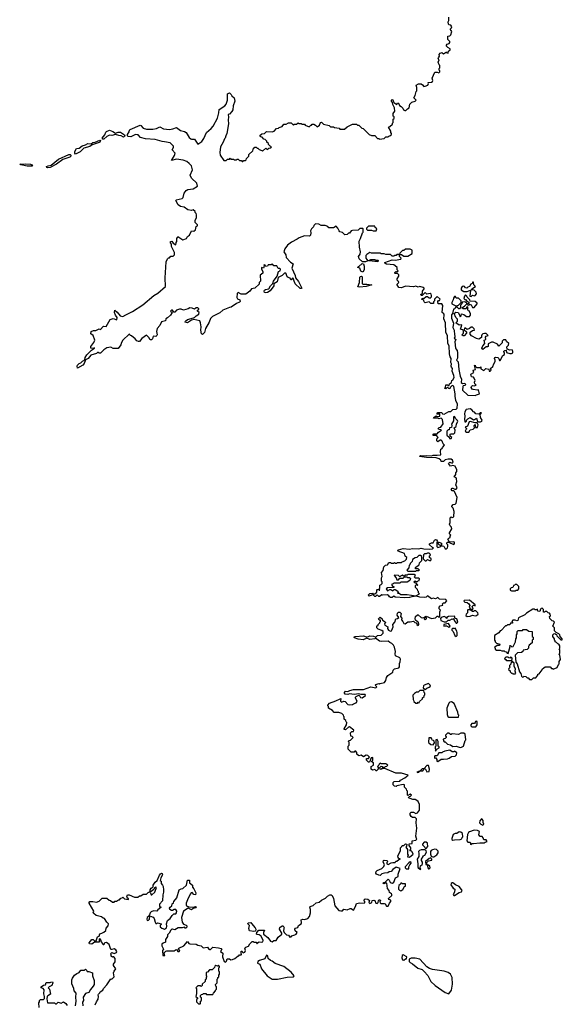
# Model space of a CAD drawing. Extents: x 2219101 to 2444320, y 201258 to 358766.
# Tile 145 of 256: x 2254210 to 2261080, y 313685 to 326155. Entities that reach past the tile are written whole.
import ezdxf

# ---------------------------------------------------------------- set-up
doc = ezdxf.new("R2010")
doc.units = 0

msp = doc.modelspace()

# ---------------------------------------------------------------- linework, layer by layer
at = {"layer": '0CON10XD'}
for points in [[(2255767, 322543), (2255910, 322660), (2255960, 322690), (2256057, 322775), (2256052, 322885), (2256065, 323090), (2256080, 323125), (2256095, 323140), (2256105, 323140), (2256125, 323160), (2256155, 323160), (2256170, 323175), (2256168, 323205), (2256134, 323284), (2256132, 323312), (2256118, 323328), (2256118, 323345), (2256138, 323348), (2256153, 323323), (2256188, 323302), (2256190, 323335), (2256200, 323345), (2256200, 323385), (2256210, 323395), (2256212, 323408), (2256275, 323367), (2256320, 323385), (2256335, 323410), (2256360, 323425), (2256385, 323480), (2256415, 323478), (2256435, 323492), (2256446, 323534), (2256460, 323545), (2256460, 323555), (2256433, 323585), (2256430, 323615), (2256450, 323645), (2256450, 323685), (2256445, 323700), (2256430, 323715), (2256430, 323725), (2256407, 323747), (2256385, 323740), (2256338, 323748), (2256291, 323781), (2256245, 323788), (2256215, 323810), (2256188, 323865), (2256190, 323875), (2256265, 323890), (2256280, 323905), (2256293, 323957), (2256317, 323993), (2256337, 324003), (2256405, 324012), (2256460, 324045), (2256452, 324085), (2256386, 324146), (2256367, 324185), (2256397, 324255), (2256384, 324304), (2256357, 324335), (2256325, 324359), (2256280, 324375), (2256195, 324387), (2256130, 324370), (2256168, 324435), (2256178, 324465), (2256142, 324505), (2256158, 324535), (2256158, 324555), (2256115, 324594), (2256045, 324610), (2256015, 324611), (2255925, 324639), (2255804, 324644), (2255740, 324665), (2255710, 324695), (2255697, 324697), (2255675, 324699), (2255619, 324671), (2255584, 324674), (2255576, 324685), (2255577, 324703), (2255598, 324735), (2255600, 324755), (2255610, 324765), (2255735, 324820), (2255745, 324817), (2255775, 324782), (2255815, 324768), (2255895, 324767), (2255942, 324775), (2255985, 324797), (2256032, 324772), (2256105, 324763), (2256149, 324771), (2256195, 324790), (2256245, 324751), (2256297, 324737), (2256316, 324726), (2256354, 324665), (2256375, 324648), (2256385, 324642), (2256425, 324642), (2256465, 324580), (2256515, 324612), (2256540, 324650), (2256574, 324726), (2256633, 324775), (2256659, 324805), (2256714, 324906), (2256733, 324977), (2256734, 325016), (2256808, 325062), (2256826, 325084), (2256841, 325135), (2256842, 325215), (2256865, 325228), (2256888, 325208), (2256895, 325192), (2256927, 325167), (2256932, 325125), (2256912, 325065), (2256907, 325015), (2256896, 324994), (2256865, 324960), (2256850, 324955), (2256855, 324920), (2256848, 324885), (2256853, 324835), (2256832, 324715), (2256818, 324685), (2256812, 324655), (2256802, 324645), (2256788, 324605), (2256754, 324546), (2256742, 324475), (2256748, 324438), (2256795, 324370), (2256825, 324370), (2256842, 324388), (2256865, 324390), (2256875, 324400), (2256885, 324390), (2256915, 324390), (2256925, 324380), (2256955, 324380), (2256965, 324390), (2256975, 324390), (2256995, 324370), (2257015, 324370), (2257025, 324360), (2257035, 324360), (2257045, 324370), (2257065, 324370), (2257078, 324382), (2257082, 324398), (2257110, 324425), (2257112, 324448), (2257160, 324495), (2257172, 324528), (2257185, 324540), (2257205, 324540), (2257215, 324530), (2257225, 324530), (2257242, 324512), (2257275, 324500), (2257285, 324490), (2257325, 324530), (2257345, 324510), (2257365, 324530), (2257388, 324532), (2257400, 324545), (2257382, 324552), (2257360, 324575), (2257360, 324585), (2257340, 324605), (2257340, 324615), (2257318, 324638), (2257302, 324642), (2257278, 324668), (2257262, 324672), (2257252, 324688), (2257275, 324710), (2257308, 324712), (2257333, 324737), (2257407, 324733), (2257430, 324745), (2257462, 324778), (2257485, 324780), (2257495, 324790), (2257535, 324802), (2257555, 324832), (2257585, 324832), (2257613, 324847), (2257645, 324850), (2257675, 324820), (2257685, 324830), (2257715, 324830), (2257735, 324850), (2257745, 324840), (2257775, 324840), (2257785, 324830), (2257815, 324830), (2257825, 324820), (2257875, 324800), (2257895, 324820), (2257905, 324820), (2257915, 324830), (2257935, 324830), (2257955, 324820), (2257975, 324800), (2258005, 324820), (2258017, 324853), (2258033, 324857), (2258055, 324832), (2258127, 324817), (2258145, 324800), (2258185, 324800), (2258195, 324790), (2258255, 324780), (2258265, 324770), (2258295, 324770), (2258322, 324768), (2258355, 324800), (2258425, 324830), (2258475, 324830), (2258485, 324820), (2258505, 324820), (2258542, 324782), (2258558, 324778), (2258635, 324702), (2258665, 324690), (2258705, 324690), (2258742, 324652), (2258755, 324650), (2258765, 324640), (2258825, 324650), (2258845, 324670), (2258875, 324670), (2258885, 324680), (2258898, 324682), (2258917, 324703), (2258918, 324715), (2258910, 324725), (2258910, 324745), (2258880, 324795), (2258898, 324802), (2258928, 324832), (2258930, 324845), (2258940, 324855), (2258940, 324895), (2258950, 324905), (2258950, 324925), (2258940, 324935), (2258940, 324965), (2258958, 324995), (2258957, 325037), (2258933, 325083), (2258932, 325105), (2258917, 325125), (2258917, 325135), (2258925, 325143), (2258935, 325140), (2258947, 325107), (2258985, 325080), (2258995, 325100), (2259005, 325098), (2259017, 325067), (2259041, 325055), (2259061, 325035), (2259071, 325015), (2259085, 325007), (2259100, 325005), (2259120, 325025), (2259143, 325037), (2259150, 325085), (2259175, 325110), (2259217, 325123), (2259230, 325135), (2259202, 325165), (2259217, 325193), (2259230, 325245), (2259240, 325255), (2259240, 325295), (2259230, 325325), (2259258, 325342), (2259295, 325342), (2259312, 325332), (2259325, 325311), (2259345, 325312), (2259376, 325324), (2259388, 325345), (2259382, 325358), (2259426, 325364), (2259437, 325373), (2259440, 325385), (2259432, 325415), (2259465, 325490), (2259495, 325490), (2259515, 325482), (2259530, 325495), (2259528, 325508), (2259520, 325515), (2259520, 325535), (2259530, 325545), (2259530, 325575), (2259520, 325585), (2259510, 325615), (2259522, 325645), (2259510, 325665), (2259512, 325672), (2259527, 325693), (2259522, 325715), (2259535, 325732), (2259555, 325738), (2259576, 325724), (2259615, 325750), (2259620, 325735), (2259635, 325730), (2259640, 325755), (2259660, 325775), (2259660, 325785), (2259632, 325802), (2259610, 325825), (2259624, 325846), (2259647, 325853), (2259658, 325865), (2259655, 325880), (2259630, 325905), (2259630, 325945), (2259655, 325950), (2259670, 325965), (2259680, 326005), (2259675, 326020), (2259660, 326035), (2259678, 326052), (2259680, 326065), (2259670, 326085), (2259648, 326088), (2259638, 326098), (2259634, 326126), (2259642, 326145), (2259642, 326185)], [(2255275, 324640), (2255261, 324641), (2255256, 324655), (2255290, 324695), (2255301, 324729), (2255310, 324740), (2255345, 324754), (2255391, 324741), (2255425, 324718), (2255455, 324729), (2255485, 324730), (2255537, 324697), (2255542, 324685), (2255536, 324674), (2255525, 324669), (2255495, 324685), (2255465, 324688), (2255425, 324701), (2255375, 324690), (2255345, 324693), (2255314, 324676), (2255275, 324640)], [(2254915, 324454), (2254909, 324465), (2254909, 324485), (2254928, 324522), (2254965, 324528), (2255002, 324558), (2255045, 324568), (2255073, 324587), (2255115, 324584), (2255135, 324599), (2255167, 324603), (2255225, 324631), (2255235, 324627), (2255226, 324605), (2255215, 324598), (2255128, 324572), (2255099, 324551), (2255022, 324528), (2254977, 324483), (2254915, 324454)], [(2254565, 324280), (2254554, 324285), (2254551, 324295), (2254569, 324305), (2254607, 324313), (2254702, 324388), (2254833, 324447), (2254848, 324448), (2254859, 324439), (2254856, 324425), (2254843, 324415), (2254755, 324384), (2254676, 324324), (2254595, 324285), (2254565, 324280)], [(2254305, 324299), (2254226, 324315), (2254210, 324325), (2254285, 324328), (2254345, 324324), (2254365, 324315), (2254370, 324305), (2254365, 324300), (2254305, 324299)], [(2259362, 320612), (2259273, 320623), (2259284, 320636), (2259305, 320630), (2259365, 320636), (2259425, 320630), (2259445, 320640), (2259495, 320638), (2259540, 320645), (2259537, 320685), (2259542, 320715), (2259560, 320725), (2259562, 320738), (2259590, 320765), (2259572, 320782), (2259558, 320818), (2259545, 320830), (2259535, 320830), (2259505, 320810), (2259492, 320822), (2259493, 320847), (2259510, 320865), (2259488, 320888), (2259445, 320890), (2259440, 320895), (2259455, 320910), (2259495, 320910), (2259511, 320929), (2259550, 320955), (2259542, 320962), (2259523, 320963), (2259508, 320975), (2259515, 320990), (2259540, 320995), (2259570, 321035), (2259562, 321092), (2259545, 321110), (2259515, 321100), (2259505, 321110), (2259450, 321110), (2259452, 321118), (2259485, 321140), (2259495, 321130), (2259528, 321132), (2259528, 321158), (2259495, 321160), (2259490, 321165), (2259505, 321180), (2259555, 321180), (2259562, 321162), (2259585, 321160), (2259645, 321192), (2259668, 321192), (2259695, 321218), (2259735, 321222), (2259747, 321235), (2259752, 321285), (2259732, 321332), (2259722, 321385), (2259724, 321415), (2259705, 321510), (2259698, 321518), (2259685, 321520), (2259662, 321498), (2259655, 321480), (2259643, 321483), (2259625, 321500), (2259605, 321480), (2259592, 321485), (2259600, 321495), (2259605, 321530), (2259625, 321530), (2259635, 321520), (2259648, 321522), (2259650, 321545), (2259678, 321562), (2259680, 321585), (2259696, 321594), (2259710, 321625), (2259707, 321647), (2259684, 321704), (2259689, 321739), (2259678, 321755), (2259673, 321765), (2259678, 321795), (2259670, 321815), (2259674, 321864), (2259661, 321885), (2259651, 321925), (2259648, 322025), (2259632, 322055), (2259626, 322156), (2259607, 322195), (2259600, 322315), (2259580, 322365), (2259583, 322415), (2259579, 322429), (2259560, 322445), (2259567, 322535), (2259555, 322558), (2259510, 322555), (2259502, 322585), (2259513, 322597), (2259525, 322600), (2259532, 322615), (2259495, 322650), (2259463, 322617), (2259460, 322595), (2259448, 322582), (2259448, 322562), (2259415, 322560), (2259395, 322580), (2259345, 322570), (2259332, 322582), (2259328, 322598), (2259318, 322608), (2259302, 322612), (2259302, 322618), (2259315, 322630), (2259328, 322622), (2259355, 322650), (2259375, 322650), (2259393, 322633), (2259405, 322630), (2259422, 322645), (2259423, 322663), (2259418, 322678), (2259408, 322688), (2259365, 322680), (2259345, 322700), (2259305, 322660), (2259292, 322662), (2259290, 322675), (2259308, 322692), (2259310, 322715), (2259330, 322745), (2259330, 322755), (2259320, 322765), (2259275, 322774), (2259255, 322769), (2259225, 322779), (2259195, 322771), (2259095, 322780), (2259045, 322757), (2259012, 322762), (2258990, 322795), (2258990, 322805), (2259010, 322825), (2259008, 322838), (2258990, 322855), (2258990, 322875), (2259010, 322905), (2259010, 322925), (2258995, 322940), (2258965, 322940), (2258960, 322945), (2258960, 322955), (2258972, 322968), (2258985, 322960), (2259000, 322975), (2258990, 322985), (2258990, 323015), (2258962, 323038), (2258945, 323050), (2258855, 323058), (2258835, 323070), (2258835, 323080), (2258925, 323112), (2258965, 323110), (2259035, 323120), (2259040, 323135), (2259020, 323155), (2259020, 323180), (2259045, 323180), (2259075, 323160), (2259125, 323160), (2259178, 323192), (2259180, 323235), (2259155, 323248), (2259095, 323250), (2259075, 323230), (2259055, 323230), (2259022, 323198), (2259020, 323180), (2258985, 323180), (2258975, 323170), (2258955, 323170), (2258945, 323160), (2258925, 323160), (2258905, 323180), (2258845, 323180), (2258825, 323190), (2258785, 323190), (2258775, 323200), (2258665, 323200), (2258645, 323208), (2258605, 323183), (2258593, 323167), (2258592, 323135), (2258618, 323102), (2258590, 323090), (2258549, 323089), (2258510, 323125), (2258500, 323155), (2258522, 323185), (2258527, 323215), (2258512, 323275), (2258508, 323352), (2258527, 323383), (2258550, 323455), (2258560, 323465), (2258560, 323505), (2258555, 323510), (2258515, 323510), (2258495, 323490), (2258423, 323487), (2258405, 323480), (2258385, 323450), (2258375, 323450), (2258357, 323433), (2258325, 323430), (2258295, 323460), (2258265, 323470), (2258253, 323483), (2258240, 323515), (2258215, 323540), (2258185, 323520), (2258125, 323520), (2258110, 323535), (2258077, 323547), (2258025, 323550), (2257997, 323567), (2257955, 323570), (2257932, 323548), (2257928, 323532), (2257903, 323507), (2257893, 323483), (2257898, 323455), (2257890, 323425), (2257880, 323415), (2257814, 323416), (2257748, 323392), (2257724, 323376), (2257652, 323338), (2257602, 323298), (2257565, 323253), (2257554, 323215), (2257580, 323175), (2257585, 323142), (2257638, 323085), (2257672, 323065), (2257657, 323007), (2257697, 322917), (2257700, 322885), (2257741, 322841), (2257783, 322755), (2257775, 322749), (2257762, 322752), (2257699, 322809), (2257680, 322855), (2257678, 322878), (2257665, 322880), (2257648, 322862), (2257642, 322862), (2257635, 322880), (2257608, 322888), (2257595, 322900), (2257582, 322935), (2257565, 322948), (2257534, 322916), (2257482, 322888), (2257468, 322835), (2257429, 322811), (2257427, 322783), (2257381, 322719), (2257348, 322702), (2257325, 322697), (2257311, 322701), (2257304, 322715), (2257311, 322729), (2257323, 322737), (2257364, 322746), (2257384, 322786), (2257414, 322815), (2257424, 322845), (2257469, 322905), (2257486, 322964), (2257506, 322975), (2257513, 322995), (2257505, 323003), (2257482, 323002), (2257465, 323037), (2257428, 323038), (2257416, 323056), (2257405, 323058), (2257395, 323050), (2257355, 323050), (2257348, 323032), (2257325, 323030), (2257318, 323048), (2257305, 323050), (2257300, 323045), (2257310, 323035), (2257300, 323025), (2257300, 323015), (2257295, 323010), (2257270, 323015), (2257272, 322995), (2257290, 322965), (2257290, 322945), (2257255, 322920), (2257260, 322845), (2257243, 322827), (2257240, 322805), (2257187, 322753), (2257145, 322747), (2257125, 322717), (2257072, 322678), (2257015, 322678), (2256975, 322700), (2256964, 322686), (2256959, 322635), (2256968, 322618), (2256996, 322606), (2257000, 322585), (2256995, 322578), (2256955, 322562), (2256887, 322513), (2256865, 322512), (2256784, 322476), (2256745, 322442), (2256650, 322395), (2256625, 322370), (2256607, 322323), (2256562, 322245), (2256548, 322195), (2256525, 322170), (2256512, 322175), (2256503, 322225), (2256506, 322265), (2256500, 322315), (2256489, 322339), (2256415, 322357), (2256385, 322348), (2256335, 322314), (2256307, 322325), (2256309, 322335), (2256335, 322359), (2256380, 322370), (2256425, 322382), (2256446, 322404), (2256478, 322425), (2256482, 322445), (2256462, 322465), (2256460, 322475), (2256478, 322485), (2256477, 322495), (2256465, 322506), (2256445, 322507), (2256425, 322490), (2256395, 322503), (2256366, 322504), (2256345, 322491), (2256285, 322478), (2256255, 322490), (2256235, 322490), (2256194, 322476), (2256175, 322450), (2256162, 322452), (2256146, 322476), (2256134, 322476), (2256120, 322465), (2256140, 322445), (2256118, 322412), (2256083, 322377), (2256060, 322365), (2256055, 322340), (2256005, 322330), (2255985, 322280), (2255950, 322245), (2255940, 322205), (2255950, 322165), (2255946, 322154), (2255935, 322142), (2255900, 322145), (2255890, 322115), (2255878, 322102), (2255862, 322102), (2255845, 322130), (2255815, 322160), (2255755, 322118), (2255725, 322080), (2255715, 322080), (2255695, 322088), (2255673, 322113), (2255625, 322150), (2255610, 322155), (2255606, 322166), (2255595, 322172), (2255515, 322098), (2255495, 322060), (2255491, 322039), (2255455, 321992), (2255395, 321992), (2255365, 322008), (2255315, 321998), (2255275, 321972), (2255235, 321930), (2255215, 321930), (2255205, 321940), (2255195, 321940), (2255182, 321928), (2255110, 321905), (2255077, 321863), (2255042, 321848), (2255028, 321802), (2255011, 321779), (2254942, 321742), (2254936, 321765), (2254941, 321779), (2254961, 321799), (2254985, 321809), (2255005, 321830), (2255034, 321846), (2255041, 321875), (2255061, 321909), (2255119, 321971), (2255158, 321995), (2255155, 322000), (2255135, 321990), (2255110, 321995), (2255110, 322015), (2255148, 322065), (2255160, 322095), (2255142, 322155), (2255110, 322175), (2255113, 322207), (2255145, 322218), (2255175, 322218), (2255215, 322238), (2255235, 322232), (2255265, 322268), (2255275, 322272), (2255305, 322270), (2255355, 322360), (2255395, 322370), (2255440, 322355), (2255442, 322385), (2255423, 322413), (2255412, 322445), (2255414, 322476), (2255445, 322451), (2255483, 322403), (2255515, 322394), (2255552, 322418), (2255640, 322460), (2255767, 322543)], [(2258725, 323480), (2258730, 323505), (2258712, 323522), (2258705, 323540), (2258625, 323540), (2258600, 323515), (2258602, 323502), (2258615, 323490), (2258665, 323490), (2258685, 323480), (2258725, 323480)], [(2258745, 323090), (2258635, 323100), (2258630, 323105), (2258655, 323118), (2258705, 323118), (2258715, 323110), (2258745, 323110), (2258750, 323105), (2258745, 323090)], [(2258555, 322958), (2258531, 322971), (2258515, 323010), (2258490, 323015), (2258495, 323030), (2258505, 323030), (2258545, 323068), (2258562, 323062), (2258572, 323035), (2258571, 322985), (2258555, 322958)], [(2258518, 322768), (2258493, 322773), (2258511, 322825), (2258517, 322895), (2258525, 322903), (2258537, 322907), (2258547, 322897), (2258546, 322816), (2258555, 322806), (2258607, 322807), (2258668, 322795), (2258595, 322774), (2258518, 322768)], [(2259925, 322650), (2259943, 322667), (2259965, 322658), (2259975, 322662), (2259992, 322685), (2259988, 322705), (2259965, 322730), (2259930, 322735), (2259934, 322746), (2259980, 322775), (2259960, 322795), (2259955, 322830), (2259945, 322830), (2259938, 322812), (2259924, 322806), (2259903, 322777), (2259882, 322768), (2259870, 322755), (2259855, 322758), (2259842, 322775), (2259825, 322780), (2259814, 322776), (2259798, 322755), (2259800, 322735), (2259835, 322714), (2259875, 322713), (2259918, 322728), (2259910, 322655), (2259925, 322650)], [(2259975, 321396), (2259995, 321404), (2260030, 321415), (2260018, 321468), (2260005, 321462), (2259951, 321471), (2259937, 321477), (2259928, 321495), (2259932, 321508), (2259945, 321520), (2259965, 321518), (2259990, 321525), (2259972, 321545), (2259970, 321565), (2259978, 321585), (2259966, 321616), (2259956, 321626), (2259930, 321630), (2259920, 321665), (2259960, 321685), (2259952, 321715), (2259980, 321725), (2259970, 321775), (2259975, 321780), (2259982, 321762), (2259995, 321750), (2260035, 321750), (2260048, 321758), (2260050, 321735), (2260085, 321712), (2260113, 321737), (2260150, 321730), (2260152, 321705), (2260165, 321702), (2260180, 321715), (2260172, 321738), (2260199, 321761), (2260213, 321797), (2260232, 321825), (2260232, 321845), (2260220, 321865), (2260225, 321878), (2260235, 321882), (2260265, 321878), (2260276, 321866), (2260285, 321840), (2260295, 321838), (2260329, 321901), (2260350, 321915), (2260350, 321935), (2260340, 321945), (2260340, 321955), (2260353, 321967), (2260368, 321968), (2260372, 321942), (2260415, 321927), (2260435, 321927), (2260453, 321937), (2260453, 321955), (2260445, 321972), (2260415, 321970), (2260382, 321982), (2260378, 322012), (2260400, 322035), (2260402, 322052), (2260375, 322080), (2260365, 322100), (2260335, 322100), (2260320, 322085), (2260318, 322062), (2260275, 322020), (2260260, 322045), (2260205, 322070), (2260185, 322071), (2260166, 322064), (2260142, 322048), (2260140, 322015), (2260135, 322010), (2260115, 322010), (2260075, 321980), (2260060, 321995), (2260074, 322026), (2260100, 322055), (2260090, 322095), (2260110, 322105), (2260108, 322135), (2260114, 322146), (2260140, 322155), (2260115, 322182), (2260095, 322182), (2260072, 322178), (2260060, 322165), (2260058, 322152), (2260055, 322130), (2260025, 322110), (2259995, 322118), (2259932, 322152), (2259913, 322173), (2259913, 322197), (2259945, 322220), (2259968, 322225), (2259965, 322240), (2259945, 322260), (2259925, 322260), (2259905, 322242), (2259875, 322230), (2259855, 322250), (2259842, 322248), (2259838, 322228), (2259865, 322200), (2259868, 322185), (2259837, 322153), (2259825, 322152), (2259810, 322165), (2259827, 322183), (2259830, 322205), (2259828, 322218), (2259818, 322228), (2259790, 322235), (2259810, 322285), (2259805, 322290), (2259775, 322288), (2259730, 322315), (2259752, 322338), (2259752, 322362), (2259730, 322385), (2259710, 322435), (2259731, 322449), (2259760, 322445), (2259780, 322415), (2259785, 322390), (2259800, 322405), (2259805, 322430), (2259835, 322420), (2259865, 322398), (2259905, 322398), (2259916, 322414), (2259916, 322435), (2259895, 322470), (2259882, 322475), (2259880, 322495), (2259890, 322505), (2259878, 322518), (2259865, 322510), (2259860, 322495), (2259849, 322491), (2259824, 322494), (2259810, 322505), (2259842, 322525), (2259870, 322555), (2259870, 322565), (2259845, 322580), (2259812, 322578), (2259810, 322555), (2259792, 322538), (2259792, 322508), (2259780, 322495), (2259770, 322495), (2259750, 322515), (2259750, 322535), (2259765, 322540), (2259798, 322572), (2259798, 322595), (2259765, 322630), (2259735, 322630), (2259728, 322648), (2259715, 322650), (2259703, 322627), (2259700, 322605), (2259680, 322575), (2259682, 322555), (2259740, 322525), (2259723, 322507), (2259720, 322495), (2259702, 322488), (2259690, 322435), (2259678, 322415), (2259678, 322375), (2259703, 322313), (2259692, 322255), (2259712, 322222), (2259714, 322165), (2259720, 322155), (2259720, 322135), (2259712, 322122), (2259730, 322105), (2259720, 322075), (2259727, 321997), (2259730, 321985), (2259747, 321967), (2259754, 321934), (2259753, 321867), (2259742, 321842), (2259762, 321822), (2259768, 321725), (2259785, 321640), (2259802, 321602), (2259801, 321561), (2259815, 321547), (2259845, 321550), (2259853, 321535), (2259849, 321521), (2259825, 321517), (2259820, 321510), (2259817, 321465), (2259885, 321398), (2259975, 321396)], [(2259945, 322508), (2259965, 322512), (2260002, 322555), (2260002, 322565), (2259975, 322586), (2259912, 322592), (2259910, 322605), (2259875, 322640), (2259870, 322655), (2259855, 322670), (2259840, 322655), (2259832, 322625), (2259845, 322610), (2259855, 322610), (2259872, 322592), (2259898, 322578), (2259898, 322562), (2259882, 322558), (2259880, 322545), (2259895, 322540), (2259905, 322550), (2259915, 322548), (2259925, 322542), (2259945, 322508)], [(2259675, 320850), (2259680, 320865), (2259662, 320882), (2259660, 320905), (2259675, 320912), (2259705, 320908), (2259718, 320922), (2259722, 320955), (2259710, 320985), (2259736, 321004), (2259740, 321035), (2259756, 321065), (2259755, 321077), (2259730, 321100), (2259715, 321130), (2259703, 321127), (2259702, 321075), (2259678, 321032), (2259682, 321015), (2259678, 320992), (2259650, 320985), (2259648, 320962), (2259635, 320960), (2259618, 320942), (2259620, 320895), (2259648, 320868), (2259652, 320852), (2259675, 320850)], [(2259855, 321060), (2259865, 321070), (2259868, 321085), (2259885, 321102), (2259915, 321116), (2259955, 321089), (2259970, 321090), (2259995, 321107), (2260007, 321067), (2260021, 321061), (2260045, 321064), (2260060, 321070), (2260067, 321085), (2260046, 321115), (2260040, 321155), (2260056, 321176), (2260042, 321178), (2260025, 321160), (2259985, 321162), (2259970, 321185), (2259955, 321188), (2259934, 321214), (2259915, 321227), (2259861, 321219), (2259845, 321190), (2259840, 321165), (2259847, 321135), (2259840, 321095), (2259845, 321060), (2259855, 321060)], [(2259895, 320930), (2259915, 320962), (2259952, 320968), (2259970, 320985), (2259964, 321014), (2259975, 321030), (2259982, 320992), (2260005, 320990), (2260013, 321025), (2260000, 321050), (2259975, 321050), (2259915, 321068), (2259900, 321060), (2259880, 321005), (2259850, 320995), (2259870, 320975), (2259862, 320968), (2259852, 320942), (2259865, 320930), (2259895, 320930)], [(2259155, 315630), (2259150, 315635), (2259162, 315648), (2259162, 315665), (2259140, 315695), (2259143, 315717), (2259178, 315722), (2259180, 315755), (2259226, 315764), (2259240, 315775), (2259233, 315783), (2259226, 315815), (2259240, 315915), (2259229, 315985), (2259232, 316032), (2259215, 316050), (2259183, 316053), (2259165, 316062), (2259152, 316085), (2259152, 316105), (2259165, 316120), (2259195, 316118), (2259225, 316102), (2259245, 316112), (2259270, 316145), (2259270, 316215), (2259253, 316253), (2259238, 316268), (2259215, 316278), (2259188, 316278), (2259132, 316302), (2259142, 316318), (2259158, 316322), (2259170, 316335), (2259155, 316348), (2259125, 316330), (2259120, 316335), (2259120, 316385), (2259112, 316392), (2259108, 316408), (2259080, 316435), (2259080, 316465), (2259065, 316468), (2258985, 316450), (2258975, 316442), (2258955, 316448), (2258940, 316465), (2258940, 316495), (2258952, 316508), (2259025, 316510), (2259030, 316525), (2259085, 316552), (2259130, 316585), (2259045, 316611), (2258971, 316611), (2258832, 316672), (2258795, 316670), (2258785, 316660), (2258772, 316662), (2258770, 316685), (2258785, 316700), (2258798, 316698), (2258805, 316690), (2258835, 316690), (2258842, 316698), (2258858, 316702), (2258870, 316715), (2258845, 316730), (2258785, 316730), (2258775, 316740), (2258762, 316728), (2258758, 316712), (2258740, 316695), (2258750, 316685), (2258750, 316665), (2258728, 316642), (2258722, 316642), (2258705, 316660), (2258675, 316650), (2258660, 316665), (2258660, 316695), (2258688, 316712), (2258690, 316745), (2258670, 316755), (2258670, 316765), (2258680, 316775), (2258680, 316805), (2258675, 316810), (2258662, 316808), (2258638, 316752), (2258625, 316750), (2258600, 316775), (2258602, 316798), (2258625, 316800), (2258640, 316815), (2258618, 316838), (2258595, 316840), (2258565, 316820), (2258535, 316840), (2258505, 316830), (2258480, 316855), (2258480, 316875), (2258465, 316890), (2258455, 316890), (2258445, 316880), (2258405, 316880), (2258370, 316915), (2258370, 316955), (2258380, 316965), (2258380, 317005), (2258370, 317015), (2258382, 317028), (2258398, 317032), (2258430, 317065), (2258418, 317078), (2258402, 317082), (2258400, 317125), (2258415, 317140), (2258438, 317142), (2258440, 317155), (2258385, 317198), (2258374, 317196), (2258335, 317162), (2258320, 317165), (2258318, 317175), (2258347, 317223), (2258350, 317255), (2258342, 317262), (2258338, 317278), (2258320, 317295), (2258320, 317325), (2258312, 317332), (2258310, 317345), (2258287, 317367), (2258252, 317382), (2258192, 317382), (2258170, 317405), (2258120, 317435), (2258120, 317455), (2258110, 317465), (2258110, 317475), (2258133, 317497), (2258213, 317527), (2258268, 317552), (2258275, 317560), (2258272, 317525), (2258285, 317510), (2258315, 317523), (2258332, 317522), (2258364, 317484), (2258385, 317477), (2258425, 317482), (2258435, 317492), (2258472, 317505), (2258482, 317522), (2258460, 317565), (2258460, 317575), (2258470, 317585), (2258505, 317600), (2258518, 317588), (2258525, 317570), (2258545, 317568), (2258590, 317595), (2258585, 317610), (2258535, 317608), (2258505, 317617), (2258445, 317610), (2258385, 317616), (2258365, 317609), (2258332, 317612), (2258321, 317625), (2258322, 317635), (2258335, 317650), (2258365, 317648), (2258389, 317661), (2258435, 317670), (2258480, 317670), (2258565, 317674), (2258656, 317704), (2258718, 317695), (2258732, 317705), (2258710, 317725), (2258720, 317735), (2258755, 317750), (2258765, 317740), (2258773, 317747), (2258829, 317761), (2258847, 317785), (2258854, 317825), (2258870, 317850), (2258935, 317890), (2258940, 317915), (2258955, 317933), (2259012, 317948), (2259020, 317960), (2259018, 318002), (2259029, 318021), (2259032, 318055), (2259021, 318071), (2258969, 318099), (2258962, 318125), (2258968, 318155), (2258955, 318210), (2258943, 318235), (2258923, 318255), (2258895, 318267), (2258875, 318284), (2258785, 318280), (2258765, 318286), (2258715, 318322), (2258705, 318312), (2258645, 318306), (2258605, 318321), (2258560, 318300), (2258495, 318308), (2258451, 318325), (2258442, 318335), (2258458, 318342), (2258565, 318351), (2258595, 318341), (2258625, 318345), (2258645, 318350), (2258688, 318348), (2258709, 318339), (2258715, 318330), (2258742, 318358), (2258788, 318362), (2258810, 318385), (2258810, 318405), (2258795, 318420), (2258750, 318435), (2258730, 318455), (2258732, 318478), (2258748, 318482), (2258750, 318495), (2258770, 318515), (2258770, 318525), (2258780, 318535), (2258778, 318548), (2258762, 318552), (2258752, 318565), (2258775, 318590), (2258798, 318568), (2258802, 318552), (2258838, 318528), (2258840, 318515), (2258828, 318502), (2258832, 318485), (2258870, 318465), (2258868, 318445), (2258878, 318425), (2258905, 318412), (2258916, 318414), (2258923, 318425), (2258938, 318465), (2258933, 318497), (2258960, 318525), (2258972, 318568), (2258995, 318570), (2259010, 318585), (2258990, 318615), (2258993, 318637), (2259005, 318650), (2259025, 318650), (2259038, 318635), (2259030, 318595), (2259050, 318575), (2259042, 318555), (2259062, 318535), (2259075, 318508), (2259090, 318505), (2259125, 318528), (2259155, 318527), (2259198, 318538), (2259212, 318522), (2259228, 318518), (2259240, 318505), (2259238, 318495), (2259255, 318482), (2259262, 318495), (2259260, 318525), (2259242, 318532), (2259222, 318552), (2259218, 318565), (2259222, 318595), (2259245, 318618), (2259255, 318618), (2259295, 318582), (2259315, 318580), (2259340, 318590), (2259330, 318565), (2259345, 318560), (2259362, 318568), (2259360, 318580), (2259340, 318590), (2259343, 318597), (2259355, 318600), (2259425, 318572), (2259475, 318580), (2259495, 318600), (2259505, 318600), (2259515, 318590), (2259528, 318592), (2259529, 318655), (2259538, 318675), (2259520, 318695), (2259520, 318715), (2259535, 318730), (2259568, 318742), (2259562, 318758), (2259575, 318770), (2259595, 318770), (2259620, 318795), (2259605, 318810), (2259525, 318817), (2259506, 318836), (2259475, 318821), (2259445, 318830), (2259422, 318822), (2259375, 318858), (2259358, 318842), (2259335, 318838), (2259275, 318842), (2259235, 318853), (2259175, 318847), (2259145, 318837), (2259085, 318834), (2258965, 318842), (2258945, 318852), (2258925, 318839), (2258906, 318836), (2258892, 318845), (2258885, 318860), (2258865, 318870), (2258805, 318868), (2258795, 318872), (2258765, 318848), (2258755, 318850), (2258735, 318870), (2258715, 318848), (2258705, 318848), (2258685, 318870), (2258663, 318867), (2258635, 318853), (2258620, 318865), (2258645, 318888), (2258675, 318890), (2258685, 318880), (2258708, 318882), (2258730, 318905), (2258730, 318935), (2258735, 318940), (2258760, 318940), (2258762, 318932), (2258768, 318932), (2258760, 318945), (2258770, 318955), (2258770, 318995), (2258788, 319002), (2258800, 319015), (2258800, 319035), (2258790, 319045), (2258790, 319085), (2258800, 319105), (2258792, 319155), (2258812, 319178), (2258820, 319225), (2258842, 319248), (2258868, 319252), (2258885, 319280), (2258905, 319280), (2258915, 319270), (2258945, 319270), (2258955, 319280), (2258965, 319270), (2258985, 319270), (2258995, 319280), (2259045, 319280), (2259052, 319288), (2259088, 319302), (2259108, 319322), (2259110, 319345), (2259092, 319362), (2259080, 319395), (2259000, 319425), (2258998, 319435), (2259005, 319442), (2259065, 319458), (2259145, 319449), (2259185, 319457), (2259265, 319454), (2259295, 319463), (2259325, 319454), (2259395, 319449), (2259437, 319453), (2259448, 319468), (2259435, 319470), (2259400, 319505), (2259400, 319515), (2259425, 319530), (2259445, 319530), (2259460, 319565), (2259475, 319570), (2259486, 319566), (2259500, 319545), (2259490, 319535), (2259490, 319485), (2259505, 319470), (2259540, 319485), (2259538, 319498), (2259525, 319500), (2259500, 319525), (2259515, 319540), (2259550, 319525), (2259552, 319492), (2259578, 319488), (2259595, 319453), (2259615, 319453), (2259628, 319465), (2259632, 319485), (2259630, 319505), (2259620, 319515), (2259622, 319538), (2259650, 319540), (2259655, 319530), (2259705, 319510), (2259717, 319523), (2259716, 319536), (2259705, 319542), (2259650, 319540), (2259632, 319575), (2259645, 319590), (2259660, 319595), (2259660, 319615), (2259670, 319625), (2259652, 319642), (2259650, 319655), (2259682, 319705), (2259677, 319727), (2259660, 319745), (2259653, 319765), (2259660, 319785), (2259660, 319845), (2259675, 319858), (2259685, 319850), (2259697, 319853), (2259708, 319865), (2259712, 319925), (2259697, 319967), (2259680, 319985), (2259680, 319995), (2259700, 320015), (2259722, 320018), (2259735, 320030), (2259749, 320105), (2259715, 320180), (2259705, 320190), (2259685, 320190), (2259673, 320203), (2259685, 320220), (2259695, 320222), (2259718, 320208), (2259735, 320208), (2259747, 320225), (2259734, 320265), (2259743, 320305), (2259742, 320342), (2259735, 320353), (2259712, 320365), (2259730, 320395), (2259730, 320415), (2259746, 320434), (2259746, 320454), (2259725, 320500), (2259695, 320508), (2259665, 320500), (2259640, 320535), (2259655, 320550), (2259685, 320540), (2259697, 320553), (2259690, 320575), (2259675, 320590), (2259635, 320590), (2259595, 320580), (2259575, 320560), (2259545, 320560), (2259540, 320575), (2259523, 320593), (2259485, 320608), (2259362, 320612)], [(2259225, 319172), (2259235, 319180), (2259265, 319180), (2259270, 319185), (2259255, 319200), (2259222, 319202), (2259220, 319215), (2259245, 319240), (2259255, 319240), (2259268, 319252), (2259270, 319275), (2259300, 319305), (2259300, 319355), (2259285, 319370), (2259265, 319370), (2259238, 319342), (2259215, 319340), (2259182, 319318), (2259178, 319292), (2259152, 319268), (2259148, 319252), (2259140, 319245), (2259138, 319212), (2259110, 319185), (2259125, 319172), (2259225, 319172)], [(2259358, 319302), (2259375, 319320), (2259405, 319302), (2259420, 319315), (2259418, 319328), (2259400, 319345), (2259400, 319365), (2259410, 319375), (2259408, 319388), (2259395, 319400), (2259375, 319400), (2259355, 319390), (2259335, 319390), (2259322, 319378), (2259320, 319325), (2259342, 319302), (2259358, 319302)], [(2259225, 318860), (2259270, 318885), (2259260, 318895), (2259260, 318915), (2259252, 318922), (2259248, 318938), (2259220, 318965), (2259222, 318988), (2259235, 319000), (2259245, 318990), (2259250, 318995), (2259228, 319018), (2259212, 319022), (2259200, 319035), (2259215, 319050), (2259225, 319040), (2259245, 319040), (2259252, 319048), (2259268, 319052), (2259270, 319075), (2259265, 319080), (2259222, 319082), (2259210, 319095), (2259212, 319108), (2259220, 319115), (2259205, 319128), (2259125, 319127), (2259115, 319120), (2259085, 319120), (2259080, 319100), (2259058, 319118), (2259032, 319108), (2259025, 319100), (2259007, 319117), (2258955, 319120), (2258950, 319115), (2258978, 319088), (2258985, 319060), (2259008, 319062), (2259025, 319080), (2259065, 319080), (2259080, 319100), (2259115, 319100), (2259122, 319092), (2259145, 319090), (2259158, 319078), (2259148, 319052), (2259115, 319030), (2259035, 319030), (2259025, 319020), (2258945, 319020), (2258938, 319012), (2258922, 319008), (2258920, 318995), (2258932, 318982), (2258948, 318978), (2258948, 318962), (2258865, 318960), (2258850, 318945), (2258865, 318920), (2258895, 318940), (2258908, 318938), (2258935, 318920), (2258952, 318938), (2258965, 318940), (2258998, 318918), (2259000, 318905), (2258992, 318892), (2259015, 318890), (2259034, 318874), (2259115, 318874), (2259225, 318860)], [(2260485, 318920), (2260495, 318930), (2260518, 318932), (2260530, 318945), (2260530, 318975), (2260505, 319000), (2260485, 319000), (2260478, 318992), (2260462, 318988), (2260458, 318972), (2260448, 318962), (2260432, 318958), (2260420, 318945), (2260422, 318932), (2260435, 318920), (2260485, 318920)], [(2259945, 318680), (2259950, 318705), (2259942, 318712), (2259940, 318725), (2259955, 318740), (2259978, 318732), (2259978, 318745), (2259905, 318804), (2259839, 318801), (2259835, 318790), (2259845, 318776), (2259875, 318773), (2259898, 318755), (2259910, 318735), (2259902, 318715), (2259912, 318692), (2259935, 318690), (2259945, 318680)], [(2259875, 318598), (2259915, 318602), (2259945, 318612), (2259975, 318607), (2259995, 318610), (2260014, 318625), (2260011, 318645), (2259987, 318667), (2259965, 318670), (2259955, 318660), (2259945, 318660), (2259915, 318680), (2259885, 318680), (2259880, 318675), (2259880, 318645), (2259862, 318628), (2259858, 318608), (2259875, 318598)], [(2260695, 317800), (2260715, 317820), (2260745, 317820), (2260770, 317855), (2260770, 317865), (2260785, 317870), (2260825, 317920), (2260830, 317935), (2260865, 317960), (2260925, 317960), (2260945, 317940), (2260958, 317938), (2260965, 317930), (2261015, 317950), (2261032, 317988), (2261040, 317995), (2261040, 318025), (2261057, 318053), (2261047, 318107), (2261040, 318115), (2261048, 318135), (2261050, 318175), (2261040, 318185), (2261050, 318195), (2261047, 318227), (2261038, 318248), (2261025, 318250), (2261008, 318268), (2260990, 318275), (2260988, 318288), (2260980, 318295), (2260980, 318315), (2260960, 318345), (2260960, 318365), (2260972, 318378), (2260985, 318380), (2260992, 318372), (2261008, 318368), (2261012, 318352), (2261062, 318302), (2261078, 318302), (2261080, 318315), (2261052, 318342), (2261050, 318365), (2261038, 318378), (2261002, 318392), (2260980, 318415), (2260980, 318455), (2260960, 318475), (2260980, 318525), (2260968, 318538), (2260952, 318542), (2260922, 318572), (2260920, 318595), (2260930, 318605), (2260928, 318628), (2260918, 318638), (2260902, 318642), (2260885, 318660), (2260865, 318660), (2260855, 318650), (2260842, 318652), (2260840, 318685), (2260825, 318700), (2260812, 318698), (2260802, 318688), (2260795, 318660), (2260772, 318662), (2260765, 318690), (2260755, 318680), (2260735, 318680), (2260725, 318690), (2260705, 318688), (2260625, 318638), (2260605, 318618), (2260525, 318580), (2260516, 318544), (2260505, 318540), (2260485, 318550), (2260455, 318550), (2260440, 318535), (2260450, 318525), (2260448, 318512), (2260425, 318510), (2260415, 318490), (2260385, 318490), (2260375, 318480), (2260362, 318478), (2260305, 318420), (2260293, 318417), (2260275, 318390), (2260220, 318355), (2260220, 318295), (2260230, 318285), (2260230, 318275), (2260245, 318260), (2260290, 318245), (2260285, 318230), (2260255, 318230), (2260220, 318205), (2260230, 318195), (2260232, 318182), (2260245, 318170), (2260295, 318170), (2260315, 318160), (2260345, 318160), (2260352, 318152), (2260368, 318148), (2260382, 318132), (2260395, 318130), (2260420, 318215), (2260410, 318225), (2260425, 318230), (2260443, 318213), (2260458, 318215), (2260488, 318275), (2260490, 318315), (2260500, 318325), (2260500, 318365), (2260510, 318375), (2260510, 318405), (2260522, 318418), (2260575, 318420), (2260585, 318430), (2260625, 318430), (2260655, 318410), (2260698, 318408), (2260700, 318345), (2260710, 318335), (2260710, 318305), (2260700, 318295), (2260698, 318262), (2260660, 318235), (2260658, 318222), (2260650, 318215), (2260650, 318195), (2260635, 318180), (2260585, 318170), (2260580, 318155), (2260565, 318140), (2260513, 318137), (2260482, 318105), (2260490, 318020), (2260509, 317999), (2260537, 317895), (2260553, 317873), (2260565, 317840), (2260575, 317830), (2260588, 317832), (2260595, 317840), (2260617, 317837), (2260635, 317820), (2260648, 317818), (2260665, 317800), (2260695, 317800)], [(2259745, 318510), (2259756, 318525), (2259750, 318555), (2259745, 318566), (2259722, 318572), (2259715, 318600), (2259640, 318595), (2259620, 318585), (2259620, 318570), (2259615, 318570), (2259610, 318585), (2259585, 318597), (2259548, 318582), (2259538, 318572), (2259544, 318544), (2259585, 318528), (2259615, 318528), (2259635, 318550), (2259655, 318550), (2259685, 318568), (2259695, 318560), (2259705, 318570), (2259710, 318545), (2259735, 318510), (2259745, 318510)], [(2259645, 318462), (2259660, 318475), (2259638, 318508), (2259580, 318495), (2259582, 318472), (2259595, 318480), (2259615, 318480), (2259645, 318462)], [(2259735, 318343), (2259748, 318355), (2259750, 318395), (2259745, 318412), (2259725, 318450), (2259705, 318442), (2259693, 318447), (2259683, 318437), (2259683, 318423), (2259700, 318405), (2259720, 318355), (2259735, 318343)], [(2260485, 317870), (2260490, 317875), (2260482, 317905), (2260486, 317935), (2260469, 317965), (2260470, 318005), (2260440, 318030), (2260447, 318067), (2260425, 318080), (2260415, 318070), (2260402, 318072), (2260395, 318080), (2260365, 318080), (2260350, 318065), (2260355, 318050), (2260365, 318050), (2260375, 318040), (2260425, 318040), (2260440, 318030), (2260440, 318015), (2260430, 318005), (2260428, 317992), (2260410, 317975), (2260412, 317962), (2260420, 317955), (2260402, 317938), (2260400, 317925), (2260418, 317908), (2260420, 317895), (2260435, 317880), (2260448, 317878), (2260455, 317870), (2260485, 317870)], [(2259345, 317670), (2259365, 317690), (2259395, 317700), (2259410, 317715), (2259408, 317728), (2259385, 317750), (2259332, 317728), (2259322, 317718), (2259320, 317695), (2259345, 317670)], [(2259265, 317500), (2259272, 317518), (2259310, 317555), (2259310, 317565), (2259330, 317585), (2259330, 317595), (2259340, 317605), (2259340, 317625), (2259330, 317635), (2259325, 317660), (2259275, 317660), (2259255, 317640), (2259233, 317637), (2259207, 317623), (2259188, 317602), (2259190, 317545), (2259198, 317538), (2259202, 317522), (2259225, 317500), (2259245, 317500), (2259255, 317510), (2259265, 317500)], [(2259765, 317320), (2259770, 317345), (2259760, 317355), (2259757, 317387), (2259712, 317495), (2259677, 317517), (2259655, 317510), (2259645, 317500), (2259618, 317435), (2259622, 317355), (2259632, 317332), (2259645, 317320), (2259765, 317320)], [(2259985, 317200), (2260000, 317225), (2260000, 317265), (2259995, 317270), (2259982, 317268), (2259978, 317252), (2259968, 317242), (2259935, 317240), (2259920, 317225), (2259922, 317212), (2259935, 317200), (2259985, 317200)], [(2259785, 316938), (2259805, 316942), (2259827, 316953), (2259850, 317025), (2259860, 317035), (2259850, 317105), (2259835, 317120), (2259795, 317120), (2259765, 317102), (2259685, 317110), (2259675, 317100), (2259665, 317100), (2259645, 317120), (2259625, 317120), (2259600, 317095), (2259602, 317082), (2259610, 317075), (2259608, 317062), (2259595, 317050), (2259570, 317045), (2259575, 317020), (2259585, 317010), (2259598, 317008), (2259628, 316978), (2259663, 316973), (2259695, 316952), (2259735, 316953), (2259785, 316938)], [(2259445, 316972), (2259462, 316995), (2259458, 317018), (2259448, 317028), (2259432, 317032), (2259428, 317048), (2259418, 317058), (2259392, 317058), (2259388, 317005), (2259392, 316995), (2259416, 316976), (2259445, 316972)], [(2259475, 316890), (2259492, 316918), (2259520, 316935), (2259520, 316945), (2259510, 316955), (2259508, 317015), (2259495, 317040), (2259480, 317035), (2259480, 316955), (2259470, 316945), (2259475, 316890)], [(2259505, 316762), (2259545, 316790), (2259575, 316788), (2259625, 316796), (2259648, 316802), (2259677, 316823), (2259722, 316828), (2259742, 316845), (2259745, 316870), (2259715, 316890), (2259706, 316884), (2259684, 316884), (2259655, 316902), (2259591, 316889), (2259565, 316880), (2259555, 316870), (2259515, 316868), (2259495, 316830), (2259465, 316830), (2259460, 316825), (2259462, 316802), (2259478, 316808), (2259492, 316785), (2259493, 316763), (2259505, 316762)], [(2259245, 316620), (2259265, 316623), (2259280, 316640), (2259315, 316640), (2259330, 316670), (2259350, 316665), (2259365, 316630), (2259396, 316634), (2259398, 316665), (2259385, 316710), (2259365, 316710), (2259330, 316670), (2259305, 316668), (2259280, 316640), (2259240, 316625), (2259245, 316620)], [(2260075, 315954), (2260087, 315965), (2260077, 315987), (2260076, 316015), (2260065, 316030), (2260055, 316032), (2260035, 316008), (2260033, 315985), (2260048, 315965), (2260075, 315954)], [(2259695, 315762), (2259715, 315770), (2259785, 315772), (2259808, 315782), (2259812, 315798), (2259820, 315805), (2259818, 315848), (2259797, 315867), (2259775, 315868), (2259745, 315850), (2259723, 315847), (2259700, 315835), (2259680, 315785), (2259683, 315773), (2259695, 315762)], [(2259925, 315710), (2259935, 315720), (2259955, 315722), (2260035, 315730), (2260092, 315728), (2260105, 315740), (2260130, 315745), (2260115, 315770), (2260085, 315770), (2260080, 315795), (2260065, 315810), (2260042, 315812), (2260025, 315830), (2260032, 315875), (2260005, 315888), (2259965, 315890), (2259905, 315870), (2259891, 315859), (2259878, 315835), (2259872, 315755), (2259885, 315740), (2259908, 315738), (2259920, 315725), (2259912, 315712), (2259925, 315710)], [(2255248, 314588), (2255275, 314598), (2255299, 314621), (2255305, 314650), (2255331, 314679), (2255336, 314705), (2255312, 314725), (2255285, 314772), (2255265, 314778), (2255245, 314792), (2255179, 314809), (2255148, 314835), (2255142, 314845), (2255150, 314865), (2255090, 314965), (2255090, 314975), (2255100, 314985), (2255135, 314988), (2255182, 314978), (2255218, 314992), (2255255, 315030), (2255315, 315030), (2255342, 315002), (2255358, 314998), (2255385, 314980), (2255405, 314980), (2255415, 314990), (2255435, 314990), (2255462, 315008), (2255475, 315010), (2255492, 315028), (2255508, 315032), (2255515, 315040), (2255535, 315020), (2255587, 315013), (2255588, 315025), (2255575, 315030), (2255567, 315055), (2255575, 315072), (2255595, 315073), (2255665, 315042), (2255705, 315040), (2255725, 315060), (2255745, 315060), (2255775, 315080), (2255815, 315082), (2255837, 315103), (2255855, 315110), (2255867, 315097), (2255875, 315070), (2255885, 315070), (2255920, 315105), (2255940, 315165), (2255935, 315170), (2255915, 315162), (2255909, 315141), (2255875, 315112), (2255860, 315110), (2255860, 315135), (2255874, 315156), (2255898, 315172), (2255900, 315195), (2255925, 315230), (2255952, 315255), (2255979, 315321), (2255992, 315338), (2256005, 315344), (2256015, 315343), (2256020, 315325), (2255998, 315285), (2255990, 315255), (2256000, 315245), (2256000, 315215), (2256020, 315195), (2256027, 315177), (2256030, 315135), (2256032, 315105), (2256023, 315073), (2256020, 314995), (2255980, 314955), (2255980, 314925), (2255998, 314918), (2255998, 314912), (2255957, 314883), (2255945, 314864), (2255905, 314868), (2255874, 314855), (2255862, 314845), (2255855, 314820), (2255842, 314798), (2255825, 314783), (2255819, 314765), (2255825, 314748), (2255840, 314750), (2255852, 314765), (2255858, 314795), (2255865, 314802), (2255898, 314788), (2255912, 314772), (2255924, 314725), (2255935, 314710), (2255945, 314708), (2255955, 314718), (2256000, 314705), (2256000, 314695), (2255988, 314682), (2255988, 314665), (2256008, 314648), (2256045, 314636), (2256067, 314653), (2256071, 314675), (2256068, 314705), (2256082, 314745), (2256115, 314770), (2256141, 314809), (2256161, 314829), (2256185, 314832), (2256195, 314842), (2256198, 314865), (2256185, 314884), (2256165, 314884), (2256145, 314872), (2256132, 314872), (2256112, 314885), (2256106, 314904), (2256113, 314917), (2256138, 314932), (2256142, 314958), (2256158, 314972), (2256162, 314988), (2256200, 315035), (2256230, 315135), (2256253, 315147), (2256275, 315150), (2256320, 315195), (2256333, 315257), (2256358, 315258), (2256362, 315225), (2256398, 315195), (2256398, 315168), (2256416, 315146), (2256441, 315095), (2256435, 315072), (2256415, 315077), (2256395, 315100), (2256383, 315097), (2256369, 315081), (2256335, 315010), (2256318, 314965), (2256317, 314945), (2256324, 314934), (2256351, 314921), (2256405, 314916), (2256435, 314922), (2256447, 314915), (2256440, 314905), (2256405, 314900), (2256385, 314880), (2256344, 314904), (2256284, 314865), (2256259, 314785), (2256267, 314725), (2256282, 314702), (2256318, 314688), (2256327, 314677), (2256327, 314663), (2256315, 314650), (2256305, 314650), (2256295, 314660), (2256265, 314653), (2256215, 314654), (2256175, 314627), (2256145, 314636), (2256135, 314636), (2256125, 314626), (2256104, 314586), (2256082, 314565), (2256082, 314545), (2256054, 314505), (2256058, 314472), (2256025, 314459), (2256010, 314445), (2256008, 314425), (2256030, 314385), (2256018, 314365), (2256022, 314305), (2256047, 314303), (2256040, 314335), (2256061, 314359), (2256075, 314364), (2256165, 314364), (2256189, 314379), (2256200, 314375), (2256213, 314353), (2256230, 314355), (2256237, 314365), (2256221, 314385), (2256224, 314396), (2256290, 314425), (2256335, 314480), (2256352, 314455), (2256365, 314449), (2256445, 314448), (2256466, 314436), (2256506, 314426), (2256535, 314400), (2256588, 314408), (2256603, 314383), (2256615, 314378), (2256625, 314378), (2256655, 314407), (2256725, 314402), (2256761, 314391), (2256768, 314385), (2256753, 314353), (2256781, 314331), (2256776, 314285), (2256799, 314229), (2256815, 314218), (2256827, 314233), (2256835, 314262), (2256865, 314262), (2256885, 314250), (2256905, 314254), (2256934, 314266), (2256975, 314300), (2256985, 314300), (2256995, 314310), (2257015, 314310), (2257020, 314315), (2257012, 314335), (2257015, 314360), (2257028, 314358), (2257030, 314345), (2257038, 314338), (2257062, 314345), (2257070, 314365), (2257060, 314395), (2257075, 314410), (2257109, 314421), (2257125, 314450), (2257155, 314480), (2257165, 314480), (2257175, 314470), (2257205, 314470), (2257215, 314450), (2257220, 314465), (2257240, 314475), (2257275, 314470), (2257290, 314475), (2257292, 314495), (2257266, 314546), (2257244, 314564), (2257215, 314568), (2257208, 314575), (2257214, 314596), (2257238, 314622), (2257310, 314625), (2257298, 314595), (2257298, 314575), (2257350, 314530), (2257387, 314485), (2257405, 314477), (2257428, 314492), (2257458, 314495), (2257484, 314536), (2257528, 314572), (2257530, 314585), (2257499, 314635), (2257504, 314656), (2257535, 314680), (2257545, 314678), (2257557, 314655), (2257553, 314643), (2257552, 314615), (2257560, 314595), (2257588, 314565), (2257615, 314560), (2257630, 314535), (2257645, 314540), (2257656, 314554), (2257695, 314564), (2257712, 314575), (2257722, 314595), (2257697, 314615), (2257692, 314638), (2257702, 314648), (2257732, 314658), (2257742, 314685), (2257774, 314705), (2257780, 314715), (2257774, 314756), (2257795, 314763), (2257815, 314758), (2257857, 314773), (2257880, 314795), (2257890, 314845), (2257891, 314885), (2257882, 314915), (2257887, 314923), (2257925, 314937), (2257965, 314970), (2258001, 314979), (2258032, 315005), (2258082, 315028), (2258108, 315055), (2258135, 315070), (2258155, 315072), (2258167, 315065), (2258182, 315025), (2258202, 314932), (2258252, 314875), (2258275, 314870), (2258295, 314870), (2258315, 314890), (2258355, 314882), (2258395, 314898), (2258405, 314898), (2258435, 314878), (2258462, 314925), (2258475, 314960), (2258515, 314970), (2258570, 314965), (2258580, 314975), (2258580, 314985), (2258568, 315005), (2258585, 315022), (2258617, 315017), (2258638, 314998), (2258632, 314975), (2258643, 314963), (2258668, 314975), (2258672, 314998), (2258695, 315002), (2258708, 314998), (2258720, 314965), (2258735, 314960), (2258750, 314975), (2258752, 314998), (2258762, 315008), (2258775, 315010), (2258780, 314995), (2258770, 314985), (2258772, 314972), (2258783, 314963), (2258805, 314960), (2258825, 314962), (2258837, 314957), (2258855, 314930), (2258875, 314930), (2258893, 314967), (2258910, 314985), (2258910, 315005), (2258882, 315012), (2258880, 315025), (2258920, 315065), (2258922, 315075), (2258916, 315086), (2258892, 315102), (2258890, 315125), (2258865, 315150), (2258858, 315218), (2258835, 315220), (2258825, 315210), (2258810, 315215), (2258822, 315228), (2258838, 315232), (2258861, 315259), (2258875, 315268), (2258889, 315259), (2258902, 315232), (2258913, 315223), (2258929, 315221), (2258948, 315232), (2258970, 315285), (2259002, 315305), (2259000, 315335), (2259028, 315405), (2258975, 315422), (2258936, 315394), (2258915, 315368), (2258888, 315362), (2258872, 315348), (2258827, 315347), (2258795, 315338), (2258772, 315318), (2258755, 315320), (2258728, 315335), (2258720, 315345), (2258722, 315365), (2258735, 315378), (2258795, 315407), (2258821, 315429), (2258827, 315455), (2258810, 315485), (2258815, 315508), (2258825, 315512), (2258858, 315508), (2258870, 315495), (2258858, 315482), (2258858, 315465), (2258875, 315457), (2258913, 315477), (2258935, 315482), (2258965, 315480), (2258973, 315497), (2258985, 315498), (2259012, 315518), (2259028, 315522), (2259028, 315528), (2259012, 315532), (2259000, 315545), (2258998, 315565), (2259032, 315628), (2259033, 315667), (2259050, 315685), (2259052, 315698), (2259072, 315698), (2259095, 315718), (2259110, 315715), (2259107, 315683), (2259100, 315675), (2259120, 315645), (2259120, 315585), (2259128, 315575), (2259122, 315552), (2259145, 315548), (2259190, 315585), (2259178, 315618), (2259165, 315630), (2259155, 315630)], [(2259285, 315392), (2259290, 315395), (2259280, 315415), (2259283, 315437), (2259306, 315454), (2259312, 315465), (2259312, 315485), (2259298, 315505), (2259297, 315525), (2259320, 315555), (2259320, 315565), (2259340, 315575), (2259359, 315611), (2259355, 315630), (2259342, 315642), (2259295, 315642), (2259270, 315635), (2259258, 315622), (2259264, 315594), (2259262, 315555), (2259243, 315525), (2259251, 315465), (2259249, 315425), (2259255, 315413), (2259285, 315392)], [(2259355, 315660), (2259377, 315683), (2259372, 315725), (2259355, 315738), (2259333, 315737), (2259310, 315715), (2259310, 315705), (2259340, 315675), (2259342, 315662), (2259355, 315660)], [(2259441, 315551), (2259455, 315552), (2259490, 315580), (2259507, 315603), (2259508, 315625), (2259486, 315646), (2259465, 315650), (2259437, 315643), (2259419, 315631), (2259411, 315619), (2259412, 315585), (2259420, 315560), (2259441, 315551)], [(2259395, 315400), (2259406, 315415), (2259402, 315435), (2259388, 315448), (2259370, 315450), (2259360, 315475), (2259385, 315500), (2259428, 315512), (2259430, 315525), (2259415, 315538), (2259395, 315532), (2259350, 315495), (2259352, 315455), (2259370, 315450), (2259376, 315415), (2259385, 315402), (2259395, 315400)], [(2259135, 315400), (2259138, 315425), (2259149, 315451), (2259168, 315472), (2259165, 315482), (2259155, 315488), (2259135, 315478), (2259090, 315425), (2259090, 315415), (2259105, 315400), (2259135, 315400)], [(2259035, 315124), (2259060, 315140), (2259082, 315178), (2259095, 315180), (2259095, 315210), (2259055, 315210), (2259045, 315220), (2259035, 315220), (2259030, 315205), (2259011, 315189), (2259004, 315165), (2259008, 315145), (2259020, 315130), (2259035, 315124)], [(2259715, 315064), (2259775, 315100), (2259805, 315109), (2259811, 315125), (2259805, 315140), (2259773, 315175), (2259728, 315198), (2259695, 315224), (2259685, 315224), (2259673, 315215), (2259670, 315200), (2259700, 315155), (2259720, 315145), (2259715, 315105), (2259700, 315075), (2259705, 315064), (2259715, 315064)], [(2257175, 314607), (2257120, 314615), (2257110, 314645), (2257120, 314685), (2257100, 314705), (2257102, 314718), (2257135, 314720), (2257145, 314710), (2257192, 314655), (2257200, 314635), (2257195, 314612), (2257175, 314607)], [(2255165, 313680), (2255182, 313718), (2255205, 313750), (2255208, 313785), (2255202, 313805), (2255207, 313813), (2255225, 313830), (2255230, 313845), (2255262, 313865), (2255272, 313885), (2255315, 313932), (2255362, 314008), (2255378, 314002), (2255407, 314033), (2255398, 314085), (2255404, 314106), (2255427, 314135), (2255398, 314175), (2255398, 314192), (2255418, 314225), (2255418, 314265), (2255400, 314285), (2255392, 314288), (2255385, 314280), (2255370, 314295), (2255370, 314315), (2255360, 314325), (2255378, 314342), (2255405, 314330), (2255435, 314340), (2255441, 314355), (2255426, 314375), (2255405, 314386), (2255375, 314378), (2255365, 314380), (2255341, 314441), (2255307, 314467), (2255286, 314464), (2255278, 314455), (2255275, 314440), (2255265, 314440), (2255262, 314455), (2255242, 314482), (2255242, 314495), (2255225, 314520), (2255218, 314512), (2255217, 314473), (2255155, 314470), (2255125, 314448), (2255095, 314452), (2255088, 314465), (2255124, 314506), (2255140, 314505), (2255158, 314488), (2255179, 314491), (2255195, 314538), (2255215, 314550), (2255225, 314577), (2255248, 314588)], [(2257405, 314002), (2257475, 314004), (2257595, 314027), (2257678, 314032), (2257687, 314047), (2257645, 314092), (2257555, 314163), (2257445, 314203), (2257405, 314232), (2257385, 314240), (2257358, 314265), (2257352, 314295), (2257335, 314308), (2257315, 314260), (2257245, 314241), (2257225, 314227), (2257222, 314205), (2257250, 314195), (2257272, 314135), (2257345, 314047), (2257405, 314002)], [(2259075, 314243), (2259095, 314260), (2259108, 314262), (2259110, 314285), (2259065, 314313), (2259054, 314305), (2259050, 314275), (2259057, 314247), (2259075, 314243)], [(2259645, 313818), (2259676, 313864), (2259690, 313940), (2259686, 314025), (2259665, 314066), (2259636, 314086), (2259584, 314104), (2259435, 314126), (2259399, 314139), (2259365, 314158), (2259275, 314257), (2259215, 314268), (2259165, 314268), (2259142, 314258), (2259142, 314228), (2259152, 314215), (2259185, 314198), (2259252, 314142), (2259304, 314124), (2259332, 314102), (2259378, 314048), (2259416, 313975), (2259469, 313925), (2259595, 313834), (2259645, 313818)], [(2254918, 313665), (2254923, 313725), (2254919, 313775), (2254927, 313825), (2254900, 313855), (2254897, 313885), (2254868, 313945), (2254870, 313995), (2254878, 314015), (2254905, 314052), (2254933, 314077), (2254961, 314089), (2254984, 314116), (2255032, 314118), (2255045, 314128), (2255060, 314115), (2255065, 314100), (2255085, 314100), (2255130, 314085), (2255132, 314045), (2255153, 313985), (2255152, 313935), (2255142, 313915), (2255105, 313873), (2255087, 313835), (2255045, 313820), (2255014, 313775), (2255017, 313735), (2255007, 313713), (2255010, 313665)], [(2256495, 313690), (2256500, 313695), (2256500, 313725), (2256510, 313735), (2256510, 313765), (2256500, 313775), (2256500, 313795), (2256512, 313808), (2256528, 313812), (2256535, 313820), (2256565, 313820), (2256575, 313810), (2256655, 313810), (2256662, 313828), (2256690, 313855), (2256690, 313865), (2256700, 313875), (2256700, 313905), (2256693, 313913), (2256690, 313935), (2256710, 313955), (2256710, 314005), (2256718, 314012), (2256720, 314025), (2256730, 314035), (2256730, 314055), (2256740, 314065), (2256740, 314095), (2256730, 314105), (2256730, 314145), (2256740, 314155), (2256740, 314165), (2256725, 314180), (2256715, 314170), (2256692, 314178), (2256682, 314168), (2256678, 314152), (2256648, 314122), (2256615, 314120), (2256588, 314092), (2256572, 314088), (2256570, 314045), (2256580, 314035), (2256570, 314025), (2256570, 314005), (2256560, 313995), (2256558, 313972), (2256522, 313938), (2256520, 313925), (2256508, 313912), (2256495, 313920), (2256465, 313920), (2256440, 313895), (2256450, 313885), (2256450, 313815), (2256443, 313807), (2256442, 313785), (2256460, 313765), (2256460, 313755), (2256450, 313745), (2256450, 313715), (2256472, 313692), (2256495, 313690)], [(2254458, 313645), (2254452, 313705), (2254460, 313715), (2254460, 313735), (2254473, 313747), (2254513, 313747), (2254523, 313757), (2254526, 313785), (2254516, 313816), (2254519, 313869), (2254506, 313886), (2254480, 313895), (2254482, 313905), (2254512, 313928), (2254535, 313932), (2254545, 313960), (2254595, 313960), (2254603, 313967), (2254625, 313968), (2254630, 313955), (2254618, 313925), (2254582, 313908), (2254572, 313895), (2254586, 313876), (2254600, 313815), (2254566, 313794), (2254557, 313783), (2254554, 313755), (2254562, 313705), (2254652, 313702), (2254665, 313690), (2254675, 313690), (2254698, 313712), (2254735, 313698), (2254765, 313718), (2254796, 313696), (2254812, 313672)]]:
    msp.add_lwpolyline(points, dxfattribs=at)

doc.saveas('drawing.dxf')
